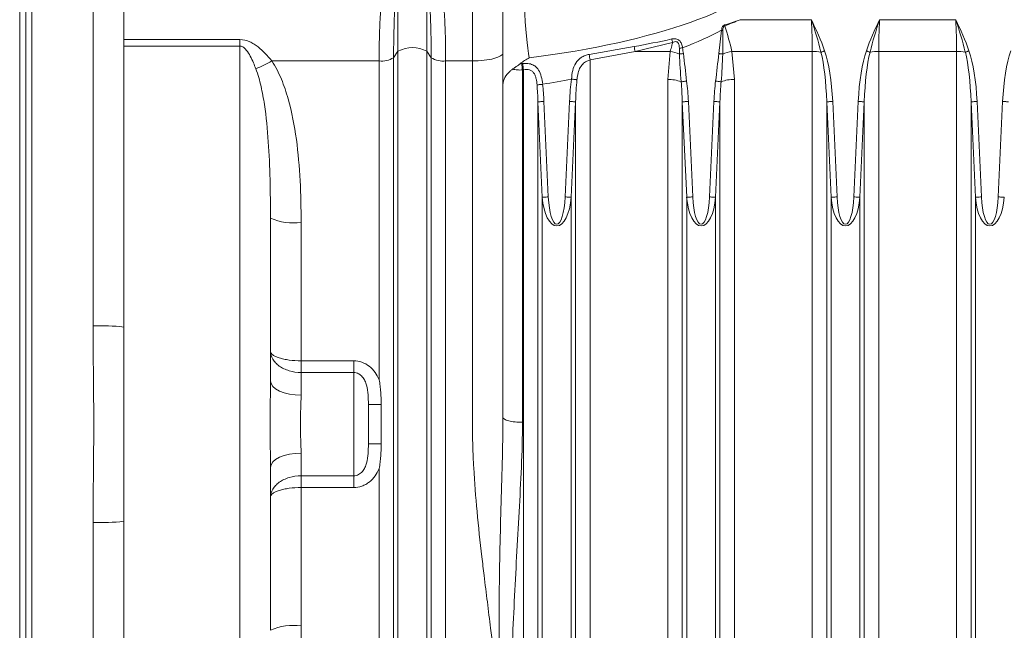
# Model space of a CAD drawing. Header units: millimetres. Extents: x 197 to 1079, y -127 to 860.
# Tile 13 of 28: x 428 to 508, y 655 to 705. Entities that reach past the tile are written whole.
import ezdxf

# ---------------------------------------------------------------- set-up
doc = ezdxf.new("R2010")
doc.units = ezdxf.units.MM

msp = doc.modelspace()

# ---------------------------------------------------------------- linework, layer by layer
at = {"color": 7, "linetype": 'Continuous', "lineweight": 15}
for p, q in [((467.343, 699.855), (467.343, 712.781)), ((427.843, 632.027), (427.843, 712.218)), ((428.343, 632.127), (428.343, 712.118)), ((428.843, 712.218), (428.843, 632.027)), ((433.843, 680.15), (433.843, 712.218)), ((436.343, 711.717), (436.343, 680.05)), ((458.762, 709.154), (458.762, 702.573)), ((461.125, 709.154), (461.125, 702.573)), ((464.843, 701.787), (464.843, 709.177)), ((486.731, 705.149), (492.557, 705.149)), ((498.13, 705.149), (504.357, 705.149)), ((484.997, 702.385), (485.22, 704.284)), ((436.343, 703.529), (445.843, 703.529)), ((445.843, 703.529), (445.843, 702.99)), ((445.843, 702.99), (436.343, 702.99)), ((445.843, 641.255), (445.843, 702.99)), ((481.211, 703.297), (478.143, 702.56)), ((458.406, 702.046), (458.762, 702.573)), ((458.406, 702.046), (458.406, 642.199)), ((458.762, 702.573), (458.762, 641.672)), ((461.125, 702.573), (461.125, 641.672)), ((461.125, 702.573), (461.481, 702.046)), ((461.481, 642.199), (461.481, 702.046)), ((478.143, 702.56), (474.463, 701.862)), ((474.463, 701.862), (474.463, 642.747)), ((481.025, 702.56), (478.143, 702.56)), ((480.824, 700.257), (481.025, 702.56)), ((492.624, 702.56), (486.062, 702.56)), ((486.062, 702.56), (486.263, 700.257)), ((492.624, 642.747), (492.624, 702.56)), ((504.424, 702.56), (498.063, 702.56)), ((498.063, 702.56), (498.063, 642.747)), ((504.424, 642.747), (504.424, 702.56)), ((457.224, 701.787), (448.447, 701.787)), ((457.224, 675.753), (457.224, 701.787)), ((462.662, 701.787), (462.662, 642.458)), ((464.843, 701.787), (462.662, 701.787)), ((468.755, 701.555), (468.887, 701.563)), ((468.887, 701.563), (468.967, 701.572)), ((468.943, 701.052), (468.943, 672.274)), ((469.024, 642.747), (469.024, 701.062)), ((480.824, 642.747), (480.824, 700.257)), ((486.263, 700.257), (486.263, 642.747)), ((467.343, 672.687), (467.343, 699.855)), ((470.562, 690.654), (470.206, 698.448)), ((470.206, 698.448), (470.206, 642.49)), ((470.698, 698.47), (471.054, 690.677)), ((472.433, 690.677), (472.788, 698.47)), ((473.281, 698.448), (472.925, 690.654)), ((473.281, 642.49), (473.281, 698.448)), ((482.362, 690.654), (482.006, 698.448)), ((482.006, 698.448), (482.006, 642.49)), ((482.498, 698.47), (482.854, 690.677)), ((484.233, 690.677), (484.588, 698.47)), ((485.081, 698.448), (484.725, 690.654)), ((485.081, 642.49), (485.081, 698.448)), ((494.162, 690.654), (493.806, 698.448)), ((493.806, 698.448), (493.806, 642.49)), ((494.298, 698.47), (494.654, 690.677)), ((496.033, 690.677), (496.388, 698.47)), ((496.881, 698.448), (496.525, 690.654)), ((496.881, 642.49), (496.881, 698.448)), ((505.962, 690.654), (505.606, 698.448)), ((505.606, 698.448), (505.606, 642.49)), ((506.098, 698.47), (506.454, 690.677)), ((507.833, 690.677), (508.188, 698.47)), ((470.562, 641.968), (470.562, 690.654)), ((472.925, 641.968), (472.925, 690.654)), ((482.362, 641.968), (482.362, 690.654)), ((484.725, 641.968), (484.725, 690.654)), ((494.162, 641.968), (494.162, 690.654)), ((496.525, 641.968), (496.525, 690.654)), ((505.962, 641.968), (505.962, 690.654)), ((448.343, 688.954), (448.343, 675.662)), ((450.843, 688.591), (450.843, 677.297)), ((436.343, 664.195), (436.343, 680.05)), ((450.843, 676.34), (450.843, 677.297)), ((450.843, 677.297), (455.143, 677.297)), ((455.143, 676.34), (455.143, 677.297)), ((450.843, 676.34), (450.843, 674.482)), ((455.143, 676.34), (450.843, 676.34)), ((455.143, 667.905), (455.143, 676.34)), ((456.343, 673.74), (456.343, 670.505)), ((457.384, 670.522), (457.384, 673.723)), ((450.843, 669.763), (450.843, 667.905)), ((448.343, 668.583), (448.343, 655.291)), ((457.224, 642.458), (457.224, 668.492)), ((450.843, 667.905), (455.143, 667.905)), ((450.843, 667.905), (450.843, 666.948)), ((455.143, 667.905), (455.143, 666.948)), ((450.843, 666.948), (450.843, 655.654)), ((455.143, 666.948), (450.843, 666.948)), ((433.843, 632.027), (433.843, 664.095)), ((436.343, 664.195), (436.343, 632.528))]:
    msp.add_line(p, q, dxfattribs=at)
at = {"color": 7, "linetype": 'Continuous', "lineweight": 15, "flags": 128}
for points in [[(481.767, 702.82), (481.797, 702.824), (481.828, 702.828), (481.861, 702.831), (481.894, 702.835), (481.928, 702.84), (481.962, 702.844), (481.997, 702.848), (482.031, 702.852)], [(481.776, 702.346), (481.81, 702.35), (481.846, 702.354), (481.884, 702.359), (481.923, 702.364), (481.964, 702.369), (482.005, 702.375), (482.047, 702.38), (482.089, 702.385)], [(485.31, 702.346), (485.276, 702.35), (485.24, 702.354), (485.203, 702.359), (485.163, 702.364), (485.123, 702.369), (485.082, 702.375), (485.04, 702.38), (484.997, 702.385)], [(493.339, 702.499), (493.372, 702.511), (493.406, 702.522), (493.442, 702.535), (493.479, 702.548), (493.518, 702.561), (493.557, 702.575), (493.597, 702.589), (493.638, 702.603)], [(497.347, 702.499), (497.315, 702.511), (497.281, 702.522), (497.245, 702.535), (497.207, 702.548), (497.169, 702.561), (497.129, 702.575), (497.089, 702.589), (497.049, 702.603)], [(505.139, 702.499), (505.172, 702.511), (505.206, 702.522), (505.242, 702.535), (505.279, 702.548), (505.318, 702.561), (505.357, 702.575), (505.397, 702.589), (505.438, 702.603)], [(473.393, 700.248), (473.358, 700.252), (473.316, 700.258), (473.266, 700.264), (473.21, 700.272), (473.149, 700.28), (473.084, 700.288), (473.016, 700.297), (472.947, 700.306)], [(470.13, 699.828), (470.163, 699.831), (470.205, 699.836), (470.255, 699.841), (470.313, 699.848), (470.377, 699.855), (470.446, 699.862), (470.517, 699.87), (470.591, 699.878)], [(481.909, 700.08), (481.943, 700.084), (481.985, 700.089), (482.035, 700.095), (482.092, 700.102), (482.155, 700.11), (482.221, 700.118), (482.29, 700.126), (482.361, 700.135)], [(485.177, 700.08), (485.144, 700.084), (485.101, 700.089), (485.051, 700.095), (484.994, 700.102), (484.932, 700.11), (484.866, 700.118), (484.796, 700.126), (484.725, 700.135)], [(470.206, 698.448), (470.228, 698.449), (470.265, 698.45), (470.314, 698.453), (470.376, 698.456), (470.448, 698.459), (470.527, 698.462), (470.611, 698.466), (470.698, 698.47)], [(473.281, 698.448), (473.259, 698.449), (473.222, 698.45), (473.172, 698.453), (473.111, 698.456), (473.039, 698.459), (472.96, 698.462), (472.875, 698.466), (472.788, 698.47)], [(482.006, 698.448), (482.028, 698.449), (482.065, 698.45), (482.114, 698.453), (482.176, 698.456), (482.248, 698.459), (482.327, 698.462), (482.411, 698.466), (482.498, 698.47)], [(485.081, 698.448), (485.059, 698.449), (485.022, 698.45), (484.972, 698.453), (484.911, 698.456), (484.839, 698.459), (484.76, 698.462), (484.675, 698.466), (484.588, 698.47)], [(493.806, 698.448), (493.828, 698.449), (493.865, 698.45), (493.914, 698.453), (493.976, 698.456), (494.048, 698.459), (494.127, 698.462), (494.211, 698.466), (494.298, 698.47)], [(496.881, 698.448), (496.859, 698.449), (496.822, 698.45), (496.772, 698.453), (496.711, 698.456), (496.639, 698.459), (496.56, 698.462), (496.475, 698.466), (496.388, 698.47)], [(505.606, 698.448), (505.628, 698.449), (505.665, 698.45), (505.714, 698.453), (505.776, 698.456), (505.848, 698.459), (505.927, 698.462), (506.011, 698.466), (506.098, 698.47)], [(508.681, 698.448), (508.659, 698.449), (508.622, 698.45), (508.572, 698.453), (508.511, 698.456), (508.439, 698.459), (508.36, 698.462), (508.275, 698.466), (508.188, 698.47)], [(470.562, 690.654), (470.584, 690.655), (470.62, 690.657), (470.67, 690.659), (470.732, 690.662), (470.803, 690.665), (470.882, 690.669), (470.967, 690.673), (471.054, 690.677)], [(472.925, 690.654), (472.903, 690.655), (472.866, 690.657), (472.816, 690.659), (472.755, 690.662), (472.683, 690.665), (472.604, 690.669), (472.52, 690.673), (472.433, 690.677)], [(482.362, 690.654), (482.384, 690.655), (482.42, 690.657), (482.47, 690.659), (482.532, 690.662), (482.603, 690.665), (482.682, 690.669), (482.767, 690.673), (482.854, 690.677)], [(484.725, 690.654), (484.703, 690.655), (484.666, 690.657), (484.616, 690.659), (484.555, 690.662), (484.483, 690.665), (484.404, 690.669), (484.32, 690.673), (484.233, 690.677)], [(494.162, 690.654), (494.184, 690.655), (494.22, 690.657), (494.27, 690.659), (494.332, 690.662), (494.403, 690.665), (494.482, 690.669), (494.567, 690.673), (494.654, 690.677)], [(496.525, 690.654), (496.503, 690.655), (496.466, 690.657), (496.416, 690.659), (496.355, 690.662), (496.283, 690.665), (496.204, 690.669), (496.12, 690.673), (496.033, 690.677)], [(505.962, 690.654), (505.984, 690.655), (506.02, 690.657), (506.07, 690.659), (506.132, 690.662), (506.203, 690.665), (506.282, 690.669), (506.367, 690.673), (506.454, 690.677)], [(508.325, 690.654), (508.303, 690.655), (508.266, 690.657), (508.216, 690.659), (508.155, 690.662), (508.083, 690.665), (508.004, 690.669), (507.92, 690.673), (507.833, 690.677)], [(450.843, 674.482), (450.356, 674.505), (449.887, 674.572), (449.454, 674.681), (449.076, 674.828), (448.765, 675.007), (448.534, 675.211), (448.391, 675.432), (448.343, 675.662)], [(450.843, 669.763), (450.356, 669.74), (449.887, 669.673), (449.454, 669.564), (449.076, 669.417), (448.765, 669.238), (448.534, 669.034), (448.391, 668.813), (448.343, 668.583)]]:
    msp.add_lwpolyline(points, dxfattribs=at)
at = {"color": 7, "linetype": 'Continuous', "lineweight": 15}
for centre, radius, start, end in [((482.634, 680.615), 23.81, 83.51616, 83.76412), ((514.39, 715.03), 30.724, 199.61268, 199.75824), ((491.212, 705.921), 10.339, 193.10824, 194.69873), ((459.943, 700.342), 2.525, 62.09205, 117.90795), ((486.426, 704.393), 8.483, 189.7825, 192.47481), ((457.439, 703.629), 1.855, 263.33237, 301.40591), ((462.447, 703.629), 1.855, 238.59409, 276.66763), ((483.658, 703.581), 9.354, 187.76197, 190.58526), ((480.296, 698.59), 4.037, 68.48567, 79.59803), ((486.791, 698.59), 4.036, 100.40173, 111.51457), ((492.651, 698.662), 3.898, 79.8252, 90.39314), ((498.036, 698.662), 3.898, 89.60695, 100.17452), ((504.451, 698.662), 3.899, 79.82558, 90.39296), ((444.328, 708.447), 7.832, 291.08563, 301.73693), ((480.916, 702.637), 12.077, 185.10155, 187.54125), ((480.921, 702.646), 12.002, 185.13524, 187.58736), ((480.953, 697.644), 2.617, 68.55907, 92.81691), ((486.134, 697.644), 2.617, 87.18302, 111.44101), ((450.231, 693.171), 4.62, 245.87868, 277.60914), ((434.467, 664.506), 15.657, 83.11874, 92.28428), ((457.146, 691.242), 17.521, 267.37443, 270.77773), ((457.146, 652.974), 17.549, 89.22423, 92.62197), ((434.467, 679.741), 15.659, 267.71661, 276.88105), ((450.231, 651.074), 4.62, 82.39018, 114.12133)]:
    msp.add_arc(centre, radius, start, end, dxfattribs=at)
for centre, major_axis, ratio, start_param, end_param in [((454.627, 711.123), (35.693, 0), 0.280171, 5.141808, 7.034298), ((469.843, 711.123), (0, 10), 0.085505, 1.437704, 2.712174), ((490.649, 705.149), (-0.53, 9.999), 0.190241, 4.4405, 4.702299), ((500.037, 705.149), (0.53, 9.999), 0.190241, 1.580886, 1.842685), ((502.449, 705.149), (-0.53, 9.999), 0.190241, 4.4405, 4.702299), ((454.627, 711.123), (-36.548, 0), 0.34202, 2.4186, 2.562721), ((492.624, 697.33), (0, 6.439), 0.186368, 4.886922, 5.64448), ((492.624, 697.33), (0, 6.568), 0.258819, 4.886922, 5.64448), ((498.063, 697.33), (0, -6.568), 0.258819, 3.780298, 4.537856), ((498.063, 697.33), (0, 6.439), 0.186368, 0.638705, 1.396263), ((504.424, 697.33), (0, 6.439), 0.186368, 4.886922, 5.64448), ((504.424, 697.33), (0, 6.568), 0.258819, 4.886922, 5.64448), ((509.863, 697.33), (0, -6.568), 0.258819, 3.780298, 4.537856), ((454.627, 711.123), (-36.548, 0), 0.34202, 2.022833, 2.09586), ((474.463, 697.33), (0, -6.568), 0.258819, 4.242042, 4.537856), ((474.463, 697.33), (0, 6.439), 0.186368, 1.100449, 1.396263), ((469.024, 697.33), (0, 6.439), 0.186368, 4.886922, 5.110831), ((469.024, 697.33), (0, 6.568), 0.258819, 4.886922, 5.110831), ((480.824, 697.33), (0, 6.439), 0.186368, 4.886922, 5.153637), ((480.824, 697.33), (0, 6.568), 0.258819, 4.886922, 5.153637), ((486.263, 697.33), (0, -6.568), 0.258819, 4.271141, 4.537856), ((486.263, 697.33), (0, 6.439), 0.186368, 1.129548, 1.396263), ((471.743, 691.146), (0, 2.834), 0.42343, 1.745329, 4.537856), ((471.743, 691.146), (0, 2.705), 0.258819, 1.745329, 4.537856), ((483.543, 691.146), (0, 2.834), 0.42343, 1.745329, 4.537856), ((483.543, 691.146), (0, 2.705), 0.258819, 1.745329, 4.537856), ((495.343, 691.146), (0, 2.834), 0.42343, 1.745329, 4.537856), ((495.343, 691.146), (0, 2.705), 0.258819, 1.745329, 4.537856), ((507.143, 691.146), (0, 2.834), 0.42343, 1.745329, 4.537856), ((507.143, 691.146), (0, 2.705), 0.258819, 1.745329, 4.537856)]:
    msp.add_ellipse(centre, major_axis=major_axis, ratio=ratio, start_param=start_param, end_param=end_param, dxfattribs=at)
for points, knots in [([(458.762, 709.154), (458.712, 708.78), (458.665, 708.344), (458.601, 707.599), (458.581, 707.336), (458.542, 706.777), (458.524, 706.482), (458.476, 705.57), (458.45, 704.92), (458.424, 703.882), (458.417, 703.523), (458.408, 702.794), (458.406, 702.423), (458.406, 702.046)], [0, 0, 0, 0, 0.25, 0.25, 0.375, 0.375, 0.5, 0.5, 0.75, 0.75, 0.875, 0.875, 1, 1, 1, 1]), ([(461.481, 702.046), (461.481, 702.423), (461.478, 702.794), (461.469, 703.523), (461.463, 703.882), (461.436, 704.92), (461.411, 705.57), (461.362, 706.482), (461.344, 706.777), (461.306, 707.336), (461.286, 707.599), (461.222, 708.344), (461.175, 708.78), (461.125, 709.154)], [0, 0, 0, 0, 0.125, 0.125, 0.25, 0.25, 0.5, 0.5, 0.625, 0.625, 0.75, 0.75, 1, 1, 1, 1]), ([(457.224, 701.787), (457.224, 702.134), (457.226, 702.476), (457.235, 703.147), (457.242, 703.476), (457.268, 704.43), (457.294, 705.027), (457.342, 705.863), (457.36, 706.134), (457.398, 706.645), (457.419, 706.886), (457.483, 707.566), (457.53, 707.963), (457.58, 708.302)], [0, 0, 0, 0, 0.125, 0.125, 0.25, 0.25, 0.5, 0.5, 0.625, 0.625, 0.75, 0.75, 1, 1, 1, 1]), ([(462.307, 708.302), (462.357, 707.963), (462.404, 707.566), (462.468, 706.886), (462.488, 706.645), (462.527, 706.134), (462.545, 705.863), (462.593, 705.027), (462.618, 704.43), (462.644, 703.476), (462.651, 703.147), (462.66, 702.476), (462.662, 702.134), (462.662, 701.787)], [0, 0, 0, 0, 0.25, 0.25, 0.375, 0.375, 0.5, 0.5, 0.75, 0.75, 0.875, 0.875, 1, 1, 1, 1]), ([(485.22, 704.284), (485.221, 704.371), (485.236, 704.457), (485.288, 704.577), (485.311, 704.614), (485.369, 704.678), (485.406, 704.704), (485.448, 704.717)], [0, 0, 0, 0, 0.5, 0.5, 0.75, 0.75, 1, 1, 1, 1]), ([(485.475, 704.644), (485.441, 704.631), (485.416, 704.605), (485.376, 704.547), (485.362, 704.514), (485.33, 704.414), (485.322, 704.343), (485.323, 704.273)], [0, 0, 0, 0, 0.25, 0.25, 0.5, 0.5, 1, 1, 1, 1]), ([(445.843, 703.529), (446.122, 703.529), (446.394, 703.459), (446.765, 703.294), (446.885, 703.229), (447.113, 703.086), (447.222, 703.009), (447.536, 702.764), (447.731, 702.584), (448.103, 702.2), (448.279, 701.997), (448.447, 701.787)], [0, 0, 0, 0, 0.25, 0.25, 0.375, 0.375, 0.5, 0.5, 0.75, 0.75, 1, 1, 1, 1]), ([(481.142, 703.576), (481.252, 703.601), (481.365, 703.608), (481.58, 703.569), (481.682, 703.52), (481.841, 703.372), (481.9, 703.276), (481.985, 703.072), (482.013, 702.963), (482.031, 702.852)], [0, 0, 0, 0, 0.25, 0.25, 0.5, 0.5, 0.75, 0.75, 1, 1, 1, 1]), ([(447.145, 701.14), (447.08, 701.304), (446.866, 701.84), (446.566, 702.467), (446.162, 702.888), (445.962, 702.98), (445.879, 702.987), (445.843, 702.99)], [0, 0, 0, 0, 0.2270175, 0.7401117, 0.903093, 0.9585487, 1, 1, 1, 1]), ([(481.025, 702.56), (481.062, 702.716), (481.12, 702.961), (481.187, 703.207), (481.211, 703.297)], [0, 0, 0, 0, 0.633848, 1, 1, 1, 1]), ([(481.767, 702.82), (481.763, 702.904), (481.757, 703.034), (481.708, 703.191), (481.649, 703.282), (481.575, 703.336), (481.482, 703.363), (481.355, 703.355), (481.264, 703.319), (481.211, 703.297)], [0, 0, 0, 0, 0.2628213, 0.4059924, 0.5142537, 0.603497, 0.6927093, 0.8207079, 1, 1, 1, 1]), ([(464.843, 701.787), (465.171, 701.787), (465.498, 701.804), (466.102, 701.869), (466.38, 701.918), (466.842, 702.039), (467.028, 702.111), (467.278, 702.269), (467.343, 702.355), (467.343, 702.44)], [0, 0, 0, 0, 0.25, 0.25, 0.5, 0.5, 0.75, 0.75, 1, 1, 1, 1]), ([(468.755, 701.555), (468.872, 701.648), (468.992, 701.734), (469.237, 701.893), (469.362, 701.965), (469.487, 702.03)], [0, 0, 0, 0, 0.5, 0.5, 1, 1, 1, 1]), ([(472.947, 700.306), (472.963, 700.54), (472.994, 700.773), (473.103, 701.21), (473.183, 701.419), (473.411, 701.784), (473.563, 701.945), (473.841, 702.13), (473.944, 702.183), (474.159, 702.267), (474.273, 702.299), (474.389, 702.317)], [0, 0, 0, 0, 0.25, 0.25, 0.5, 0.5, 0.75, 0.75, 0.875, 0.875, 1, 1, 1, 1]), ([(474.463, 701.862), (474.338, 701.819), (474.082, 701.729), (473.767, 701.443), (473.54, 701.042), (473.435, 700.62), (473.404, 700.346), (473.393, 700.248)], [0, 0, 0, 0, 0.186719, 0.383586, 0.605842, 0.858172, 1, 1, 1, 1]), ([(448.343, 688.954), (448.343, 690.011), (448.334, 691.059), (448.281, 693.136), (448.238, 694.165), (448.096, 696.205), (447.998, 697.216), (447.77, 698.716), (447.68, 699.211), (447.457, 700.188), (447.325, 700.67), (447.145, 701.14)], [0, 0, 0, 0, 0.25, 0.25, 0.5, 0.5, 0.75, 0.75, 0.875, 0.875, 1, 1, 1, 1]), ([(448.447, 701.787), (448.763, 701.309), (449.015, 700.805), (449.45, 699.767), (449.631, 699.232), (450.099, 697.596), (450.307, 696.488), (450.611, 694.258), (450.705, 693.134), (450.821, 690.872), (450.843, 689.734), (450.843, 688.591)], [0, 0, 0, 0, 0.125, 0.125, 0.25, 0.25, 0.5, 0.5, 0.75, 0.75, 1, 1, 1, 1]), ([(467.293, 643.035), (467.292, 643.272), (467.29, 643.748), (467.276, 644.465), (467.255, 645.186), (467.226, 645.911), (467.172, 646.98), (467.074, 648.433), (466.92, 650.219), (466.732, 652.064), (466.536, 653.793), (466.31, 655.661), (466.068, 657.603), (465.827, 659.549), (465.531, 662.011), (465.213, 664.941), (464.976, 667.969), (464.87, 670.347), (464.847, 671.635), (464.844, 672.341), (464.844, 672.509), (464.844, 672.655), (464.844, 672.888), (464.844, 673.207), (464.844, 673.613), (464.844, 674.106), (464.844, 674.685), (464.844, 675.351), (464.844, 676.103), (464.844, 676.942), (464.843, 677.867), (464.843, 678.878), (464.843, 679.976), (464.843, 681.159), (464.843, 682.427), (464.843, 683.78), (464.843, 685.218), (464.843, 686.739), (464.843, 688.344), (464.843, 690.031), (464.843, 691.8), (464.843, 693.648), (464.843, 695.576), (464.843, 697.581), (464.843, 699.662), (464.843, 701.069), (464.843, 701.787)], [0, 0, 0, 0, 0.012366, 0.024788, 0.037267, 0.049807, 0.062406, 0.092616, 0.124957, 0.154556, 0.187679, 0.213851, 0.250508, 0.287165, 0.313338, 0.376057, 0.436094, 0.466441, 0.495995, 0.501008, 0.502002, 0.504453, 0.508359, 0.513721, 0.520539, 0.528813, 0.538542, 0.549728, 0.562369, 0.576466, 0.592018, 0.609027, 0.627491, 0.647411, 0.668787, 0.691618, 0.715905, 0.741649, 0.768847, 0.797502, 0.827612, 0.859178, 0.8922, 0.926678, 0.962611, 1, 1, 1, 1]), ([(468.12, 701.104), (468.053, 701.053), (467.778, 700.841), (467.447, 700.42), (467.344, 700.047), (467.343, 699.857), (467.343, 699.855)], [0, 0, 0, 0, 0.131605, 0.548098, 0.995682, 1, 1, 1, 1]), ([(468.12, 701.104), (468.18, 701.148), (468.305, 701.239), (468.509, 701.381), (468.664, 701.486), (468.734, 701.539), (468.755, 701.555)], [0, 0, 0, 0, 0.310041, 0.635769, 0.891037, 1, 1, 1, 1]), ([(468.943, 701.052), (468.798, 701.04), (468.656, 701.039), (468.378, 701.058), (468.244, 701.078), (468.12, 701.104)], [0, 0, 0, 0, 0.5, 0.5, 1, 1, 1, 1]), ([(468.967, 701.572), (469.036, 701.578), (469.251, 701.596), (469.599, 701.552), (469.977, 701.379), (470.29, 701.035), (470.497, 700.508), (470.56, 700.088), (470.591, 699.878)], [0, 0, 0, 0, 0.0728135, 0.2255594, 0.3762171, 0.5577219, 0.778175, 1, 1, 1, 1]), ([(470.13, 699.828), (470.117, 699.995), (470.097, 700.162), (470.041, 700.406), (470.019, 700.485), (469.961, 700.636), (469.925, 700.709), (469.836, 700.839), (469.783, 700.896), (469.658, 700.989), (469.588, 701.023), (469.361, 701.091), (469.191, 701.091), (469.024, 701.062)], [0, 0, 0, 0, 0.25, 0.25, 0.375, 0.375, 0.5, 0.5, 0.625, 0.625, 0.75, 0.75, 1, 1, 1, 1]), ([(433.843, 664.095), (433.843, 665.432), (433.859, 666.77), (433.884, 669.447), (433.894, 670.785), (433.894, 673.462), (433.884, 674.8), (433.859, 677.475), (433.843, 678.813), (433.843, 680.15)], [0, 0, 0, 0, 0.25, 0.25, 0.5, 0.5, 0.75, 0.75, 1, 1, 1, 1]), ([(450.843, 676.34), (450.509, 676.34), (450.177, 676.389), (449.721, 676.528), (449.574, 676.585), (449.302, 676.716), (449.176, 676.79), (448.945, 676.954), (448.842, 677.043), (448.665, 677.228), (448.59, 677.325), (448.405, 677.63), (448.343, 677.839), (448.343, 678.047)], [0, 0, 0, 0, 0.25, 0.25, 0.375, 0.375, 0.5, 0.5, 0.625, 0.625, 0.75, 0.75, 1, 1, 1, 1]), ([(450.843, 677.297), (450.508, 677.297), (450.175, 677.319), (449.719, 677.378), (449.572, 677.403), (449.301, 677.46), (449.175, 677.492), (448.945, 677.564), (448.842, 677.602), (448.665, 677.683), (448.59, 677.726), (448.405, 677.86), (448.343, 677.953), (448.343, 678.047)], [0, 0, 0, 0, 0.25, 0.25, 0.375, 0.375, 0.5, 0.5, 0.625, 0.625, 0.75, 0.75, 1, 1, 1, 1]), ([(457.224, 675.753), (457.137, 675.963), (457.028, 676.164), (456.758, 676.539), (456.601, 676.705), (456.236, 676.99), (456.036, 677.102), (455.6, 677.258), (455.375, 677.297), (455.143, 677.297)], [0, 0, 0, 0, 0.25, 0.25, 0.5, 0.5, 0.75, 0.75, 1, 1, 1, 1]), ([(455.143, 676.34), (455.212, 676.34), (455.28, 676.331), (455.411, 676.298), (455.476, 676.273), (455.657, 676.181), (455.762, 676.094), (455.936, 675.894), (456.007, 675.781), (456.122, 675.544), (456.165, 675.422), (456.269, 675.046), (456.302, 674.786), (456.339, 674.267), (456.343, 674.005), (456.343, 673.74)], [0, 0, 0, 0, 0.0625, 0.0625, 0.125, 0.125, 0.25, 0.25, 0.375, 0.375, 0.5, 0.5, 0.75, 0.75, 1, 1, 1, 1]), ([(448.343, 668.583), (448.343, 669.157), (448.334, 669.741), (448.32, 670.926), (448.315, 671.526), (448.315, 672.72), (448.32, 673.321), (448.334, 674.504), (448.343, 675.088), (448.343, 675.662)], [0, 0, 0, 0, 0.25, 0.25, 0.5, 0.5, 0.75, 0.75, 1, 1, 1, 1]), ([(457.384, 673.723), (457.384, 674.064), (457.377, 674.404), (457.343, 674.911), (457.327, 675.08), (457.284, 675.417), (457.257, 675.586), (457.224, 675.753)], [0, 0, 0, 0, 0.5, 0.5, 0.75, 0.75, 1, 1, 1, 1]), ([(450.843, 674.482), (450.843, 674.118), (450.826, 673.737), (450.805, 673.143), (450.798, 672.94), (450.789, 672.531), (450.787, 672.327), (450.787, 671.92), (450.789, 671.716), (450.798, 671.309), (450.805, 671.105), (450.826, 670.509), (450.843, 670.127), (450.843, 669.763)], [0, 0, 0, 0, 0.25, 0.25, 0.375, 0.375, 0.5, 0.5, 0.625, 0.625, 0.75, 0.75, 1, 1, 1, 1]), ([(467.293, 643.037), (467.295, 643.039), (467.294, 643.042), (467.294, 643.047), (467.294, 643.054), (467.294, 643.07), (467.294, 643.104), (467.294, 643.132), (467.294, 643.19), (467.294, 643.228), (467.294, 643.342), (467.294, 643.419), (467.293, 643.648), (467.293, 643.801), (467.288, 644.26), (467.283, 644.566), (467.265, 645.486), (467.248, 646.1), (467.192, 647.944), (467.151, 649.176), (467.087, 651.643), (467.063, 652.878), (467.037, 655.348), (467.034, 656.582), (467.056, 660.288), (467.113, 662.759), (467.218, 666.473), (467.256, 667.713), (467.318, 670.196), (467.343, 671.442), (467.343, 672.688)], [0, 0, 0, 0, 0.000244, 0.000244, 0.000488, 0.000977, 0.001953, 0.003906, 0.003906, 0.007813, 0.007813, 0.015625, 0.015625, 0.03125, 0.03125, 0.0625, 0.0625, 0.125, 0.125, 0.25, 0.25, 0.375, 0.375, 0.5, 0.5, 0.75, 0.75, 0.875, 0.875, 1, 1, 1, 1]), ([(468.943, 672.274), (468.943, 671.053), (468.904, 669.833), (468.799, 667.394), (468.733, 666.176), (468.599, 663.738), (468.529, 662.52), (468.397, 660.082), (468.27, 657.644), (468.156, 655.206), (468.041, 652.767), (467.983, 651.548), (467.852, 649.11), (467.779, 647.892), (467.639, 646.066), (467.587, 645.458), (467.498, 644.546), (467.466, 644.243), (467.414, 643.788), (467.396, 643.636), (467.367, 643.409), (467.357, 643.334), (467.34, 643.22), (467.335, 643.183), (467.325, 643.126), (467.321, 643.107), (467.315, 643.079), (467.312, 643.07), (467.307, 643.052), (467.305, 643.042), (467.298, 643.035)], [0, 0, 0, 0, 0.125, 0.125, 0.25, 0.25, 0.375, 0.375, 0.5, 0.625, 0.625, 0.75, 0.75, 0.875, 0.875, 0.9375, 0.9375, 0.96875, 0.96875, 0.984375, 0.984375, 0.992188, 0.992188, 0.996094, 0.996094, 0.998047, 0.998047, 0.999023, 0.999023, 1, 1, 1, 1]), ([(468.943, 672.274), (468.734, 672.274), (468.525, 672.285), (468.138, 672.326), (467.96, 672.357), (467.664, 672.434), (467.545, 672.479), (467.385, 672.58), (467.343, 672.634), (467.343, 672.688)], [0, 0, 0, 0, 0.25, 0.25, 0.5, 0.5, 0.75, 0.75, 1, 1, 1, 1]), ([(456.343, 670.505), (456.343, 670.24), (456.339, 669.979), (456.302, 669.461), (456.27, 669.204), (456.166, 668.825), (456.122, 668.703), (456.008, 668.466), (455.937, 668.353), (455.765, 668.154), (455.659, 668.066), (455.419, 667.942), (455.282, 667.905), (455.143, 667.905)], [0, 0, 0, 0, 0.25, 0.25, 0.5, 0.5, 0.625, 0.625, 0.75, 0.75, 0.875, 0.875, 1, 1, 1, 1]), ([(457.384, 670.522), (457.384, 670.181), (457.377, 669.842), (457.343, 669.334), (457.327, 669.165), (457.284, 668.828), (457.257, 668.659), (457.224, 668.492)], [0, 0, 0, 0, 0.5, 0.5, 0.75, 0.75, 1, 1, 1, 1]), ([(455.143, 666.948), (455.375, 666.948), (455.607, 666.99), (455.928, 667.105), (456.032, 667.152), (456.232, 667.263), (456.329, 667.328), (456.6, 667.539), (456.757, 667.705), (457.027, 668.079), (457.136, 668.28), (457.224, 668.492)], [0, 0, 0, 0, 0.25, 0.25, 0.375, 0.375, 0.5, 0.5, 0.75, 0.75, 1, 1, 1, 1]), ([(450.843, 667.905), (450.509, 667.905), (450.177, 667.856), (449.721, 667.718), (449.574, 667.66), (449.302, 667.529), (449.176, 667.455), (448.945, 667.291), (448.842, 667.202), (448.665, 667.017), (448.59, 666.92), (448.405, 666.615), (448.343, 666.406), (448.343, 666.198)], [0, 0, 0, 0, 0.25, 0.25, 0.375, 0.375, 0.5, 0.5, 0.625, 0.625, 0.75, 0.75, 1, 1, 1, 1]), ([(450.843, 666.948), (450.508, 666.948), (450.175, 666.926), (449.719, 666.867), (449.572, 666.842), (449.301, 666.785), (449.175, 666.753), (448.945, 666.682), (448.842, 666.643), (448.665, 666.562), (448.59, 666.519), (448.405, 666.385), (448.343, 666.292), (448.343, 666.198)], [0, 0, 0, 0, 0.25, 0.25, 0.375, 0.375, 0.5, 0.5, 0.625, 0.625, 0.75, 0.75, 1, 1, 1, 1]), ([(450.843, 655.654), (450.843, 654.51), (450.821, 653.372), (450.705, 651.109), (450.61, 649.984), (450.382, 648.31), (450.291, 647.754), (450.071, 646.647), (449.94, 646.094), (449.629, 645.008), (449.448, 644.475), (449.015, 643.44), (448.763, 642.936), (448.447, 642.458)], [0, 0, 0, 0, 0.25, 0.25, 0.5, 0.5, 0.625, 0.625, 0.75, 0.75, 0.875, 0.875, 1, 1, 1, 1])]:
    msp.add_open_spline(points, degree=3, knots=knots, dxfattribs=at)
for points in [[(485.448, 704.717), (485.878, 704.853), (486.306, 704.996), (486.731, 705.149)], [(485.475, 704.644), (485.897, 704.803), (486.316, 704.971), (486.731, 705.149)], [(493.339, 702.499), (493.122, 703.393), (492.848, 704.274), (492.557, 705.149)], [(493.638, 702.603), (493.333, 703.475), (492.954, 704.317), (492.557, 705.149)], [(497.049, 702.603), (497.353, 703.475), (497.733, 704.317), (498.13, 705.149)], [(497.347, 702.499), (497.564, 703.393), (497.838, 704.274), (498.13, 705.149)], [(505.139, 702.499), (504.922, 703.393), (504.648, 704.274), (504.357, 705.149)], [(505.438, 702.603), (505.133, 703.475), (504.754, 704.317), (504.357, 705.149)], [(485.323, 704.273), (485.327, 703.629), (485.327, 702.987), (485.31, 702.346)], [(485.475, 704.644), (485.693, 703.946), (485.904, 703.251), (486.062, 702.56)], [(478.066, 702.952), (479.095, 703.141), (480.121, 703.347), (481.142, 703.576)], [(474.389, 702.317), (475.618, 702.513), (476.843, 702.727), (478.066, 702.952)], [(481.776, 702.346), (481.772, 702.504), (481.769, 702.662), (481.767, 702.82)], [(482.031, 702.852), (482.05, 702.697), (482.07, 702.541), (482.089, 702.385)], [(481.909, 700.08), (481.845, 700.834), (481.797, 701.589), (481.776, 702.346)], [(482.089, 702.385), (482.185, 701.636), (482.27, 700.885), (482.361, 700.135)], [(484.725, 700.135), (484.817, 700.885), (484.902, 701.636), (484.997, 702.385)], [(485.31, 702.346), (485.289, 701.589), (485.242, 700.834), (485.177, 700.08)], [(469.024, 701.062), (468.997, 701.058), (468.97, 701.055), (468.943, 701.052)]]:
    msp.add_open_spline(points, degree=3, dxfattribs=at)

doc.saveas('drawing.dxf')
